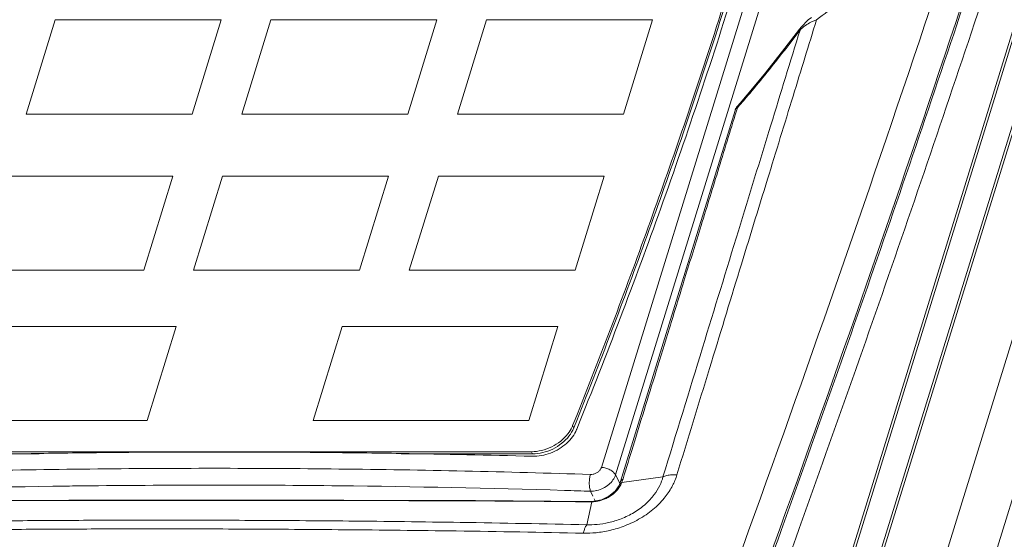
# Model space of a CAD drawing. Header units: millimetres. Extents: x -473 to 23648, y -382 to 1866.
# Tile 78 of 256: x 3190 to 3272, y 516 to 559. Entities that reach past the tile are written whole.
import ezdxf

# ---------------------------------------------------------------- set-up
doc = ezdxf.new("R2010")
doc.units = ezdxf.units.MM
doc.header["$LTSCALE"] = 80
doc.layers.get('0').update_dxf_attribs({"linetype": 'CONTINUOUS'})

msp = doc.modelspace()

# ---------------------------------------------------------------- linework, layer by layer
at = {"color": 0, "linetype": 'Continuous', "lineweight": 0}
for p, q in [((3266, 511.143), (3297.832, 614.151)), ((3269.58, 509.455), (3301.412, 612.463)), ((3238.434, 521.972), (3263.948, 604.535)), ((3239.611, 521.36), (3265.125, 603.923)), ((3260.486, 511.122), (3288.494, 601.753)), ((3260.713, 511.143), (3288.721, 601.774)), ((3285.96, 601.277), (3257.953, 510.646)), ((3286.187, 601.298), (3258.18, 510.667)), ((3190.537, 551.386), (3192.957, 559.219)), ((3192.957, 559.219), (3206.773, 559.219)), ((3206.773, 559.219), (3204.352, 551.386)), ((3208.497, 551.386), (3210.918, 559.219)), ((3210.918, 559.219), (3224.734, 559.219)), ((3224.734, 559.219), (3222.313, 551.386)), ((3226.458, 551.386), (3228.879, 559.219)), ((3228.879, 559.219), (3242.694, 559.219)), ((3242.694, 559.219), (3240.274, 551.386)), ((3255.061, 558.629), (3254.927, 558.46)), ((3254.975, 558.383), (3254.927, 558.46)), ((3250.538, 552.949), (3249.978, 552.298)), ((3250.747, 553.195), (3250.538, 552.949)), ((3250.76, 553.076), (3250.747, 553.195)), ((3250.814, 553.14), (3250.76, 553.076)), ((3249.761, 551.916), (3249.678, 551.649)), ((3249.831, 551.995), (3249.761, 551.916)), ((3249.978, 552.298), (3249.763, 552.054)), ((3204.352, 551.386), (3190.537, 551.386)), ((3222.313, 551.386), (3208.497, 551.386)), ((3240.274, 551.386), (3226.458, 551.386)), ((3188.939, 546.216), (3202.755, 546.216)), ((3202.755, 546.216), (3200.334, 538.382)), ((3204.479, 538.382), (3206.9, 546.216)), ((3206.9, 546.216), (3220.715, 546.216)), ((3220.715, 546.216), (3218.295, 538.382)), ((3222.44, 538.382), (3224.86, 546.216)), ((3224.86, 546.216), (3238.676, 546.216)), ((3238.676, 546.216), (3236.256, 538.382)), ((3200.334, 538.382), (3186.518, 538.382)), ((3218.295, 538.382), (3204.479, 538.382)), ((3236.256, 538.382), (3222.44, 538.382)), ((3185.073, 533.706), (3203.034, 533.706)), ((3203.034, 533.706), (3200.613, 525.873)), ((3216.85, 533.706), (3214.429, 525.873)), ((3234.81, 533.706), (3216.85, 533.706)), ((3232.39, 525.873), (3234.81, 533.706)), ((3242.856, 529.981), (3240.023, 520.794)), ((3200.613, 525.873), (3182.652, 525.873)), ((3214.429, 525.873), (3232.39, 525.873)), ((3236.039, 525.454), (3236.131, 525.268)), ((3236.665, 525.868), (3236.385, 525.171)), ((3236.131, 525.268), (3236.183, 525.399)), ((3236.385, 525.171), (3236.37, 525.134)), ((3180.829, 523.287), (3232.615, 523.287)), ((3180.921, 523.101), (3191.618, 523.101)), ((3221.759, 523.101), (3232.706, 523.101)), ((3232.615, 523.287), (3232.706, 523.101)), ((3239.972, 520.653), (3239.611, 521.36)), ((3239.939, 520.561), (3239.901, 520.475)), ((3240.023, 520.794), (3239.939, 520.561)), ((3243.562, 521.185), (3240.125, 520.716)), ((3237.732, 519.582), (3237.536, 519.994)), ((3205.456, 519.23), (3205.524, 519.245)), ((3205.524, 519.23), (3205.456, 519.23)), ((3237.212, 517.202), (3237.636, 519.113)), ((3237.262, 519.111), (3237.365, 519.148)), ((3237.695, 519.151), (3237.365, 519.148)), ((3237.636, 519.113), (3237.695, 519.151)), ((3237.803, 519.157), (3237.695, 519.151)), ((3237.923, 519.181), (3237.833, 519.371))]:
    msp.add_line(p, q, dxfattribs=at)
for points in [[(3255.93, 559.438), (3255.653, 559.221), (3255.061, 558.629)], [(3254.927, 558.46), (3253.715, 556.87), (3252.096, 554.83), (3250.747, 553.195)], [(3249.557, 551.687), (3246.122, 540.563), (3242.856, 529.981)], [(3239.901, 520.475), (3239.567, 519.987), (3239.064, 519.573), (3238.45, 519.288), (3237.803, 519.157)], [(3205.524, 519.245), (3194.1, 519.237), (3183.181, 519.211), (3173.786, 519.148)], [(3237.365, 519.148), (3227.947, 519.211), (3217.001, 519.237), (3205.524, 519.245)]]:
    msp.add_lwpolyline(points, dxfattribs=at)
for centre, radius, start, end in [((1500.582, 1149.806), 1861.1, 339.979443, 342.816478), ((1513.783, 1145.167), 1849.496, 339.961803, 342.816732), ((3257.828, 555.288), 4.222, 110.54124, 114.63974), ((3202.393, 593.722), 63.178, 319.25985, 319.95708), ((3250.518, 551.389), 1.006, 145.80312, 162.78248), ((3250.508, 551.396), 0.993, 138.49691, 145.80428), ((3204.265, 592.11), 60.708, 318.63991, 319.25945), ((3233.69, 526.396), 2.531, 335.54107, 338.13841), ((3206.291, -409.224), 932.477, 90.901696, 91.558859), ((3206.309, -469.457), 992.714, 88.477977, 89.108191), ((3236.194, 522.301), 4.239, 338.04457, 338.54266), ((3205.908, -393.008), 913.509, 90.753087, 91.907072), ((3205.597, -466.558), 987.069, 88.145752, 88.272714), ((3237.385, 527.058), 7.948, 269.11008, 269.85343), ((3237.386, 527.483), 8.373, 269.85211, 270.41118), ((3237.384, 527.799), 8.689, 270.41176, 271.66155), ((3237.592, 521.712), 2.598, 270.96458, 272.31745), ((3237.588, 521.801), 2.688, 272.33094, 276.06189), ((3237.57, 521.965), 2.853, 276.07933, 281.48245)]:
    msp.add_arc(centre, radius, start, end, dxfattribs=at)
for points, start_tangent, end_tangent in [([(3251.415, 511.257), (3255.91, 523.734), (3260.307, 536.212), (3264.606, 548.689), (3268.806, 561.167), (3272.908, 573.644), (3276.911, 586.121), (3280.816, 598.598)], (0.342255, 0.939607), (0.295247, 0.955421)), ([(3252.636, 510.646), (3257.132, 523.123), (3261.528, 535.601), (3265.827, 548.079), (3270.027, 560.556), (3274.128, 573.034), (3278.132, 585.511), (3282.036, 597.987)], (0.342236, 0.939614), (0.295247, 0.955421)), ([(3265.28, 567.46), (3263.111, 565.071), (3260.041, 562.174), (3256.347, 559.242)], (-0.64576, -0.76354), (-0.809137, -0.58762)), ([(3236.039, 525.454), (3242.151, 541.472), (3247.651, 557.514), (3250.541, 566.768)], (0.372216, 0.928146), (0.288352, 0.957524)), ([(3236.183, 525.399), (3242.243, 541.286), (3247.742, 557.327), (3250.676, 566.727)], (0.37196, 0.928249), (0.288045, 0.957617)), ([(3250.971, 566.636), (3249.925, 563.202), (3243.588, 544.141), (3236.665, 525.868)], (-0.287684, -0.957725), (-0.372718, -0.927945)), ([(3256.347, 559.242), (3254.393, 552.891), (3252.263, 545.958), (3249.944, 538.408), (3247.432, 530.212), (3244.721, 521.353)], (-0.294096, -0.955776), (-0.292358, -0.956309)), ([(3256.068, 559.126), (3255.884, 559.037), (3255.415, 558.752)], (-0.90897, -0.416861), (-0.816789, -0.576936)), ([(3254.975, 558.383), (3252.543, 550.474), (3249.84, 541.673), (3246.85, 531.923), (3243.562, 521.185)], (-0.293986, -0.95581), (-0.292575, -0.956243)), ([(3254.975, 558.383), (3253.642, 556.638), (3252.241, 554.873), (3250.814, 553.14)], (-0.599753, -0.800185), (-0.642872, -0.765974)), ([(3255.415, 558.752), (3254.975, 558.383)], (-0.816789, -0.576936), (-0.704778, -0.709428)), ([(3249.601, 551.777), (3249.557, 551.686)], (-0.563333, -0.82623), (-0.295283, -0.95541)), ([(3249.761, 551.916), (3249.673, 551.856), (3249.601, 551.777)], (-0.878577, -0.477601), (-0.563333, -0.82623)), ([(3249.761, 551.916), (3249.757, 552.045)], (-0.400746, 0.916189), (0.594626, 0.804003)), ([(3249.757, 552.045), (3249.764, 552.053)], (0.594626, 0.804003), (0.740589, 0.671959)), ([(3249.678, 551.649), (3248.123, 546.609), (3246.646, 541.823), (3245.309, 537.489), (3244.098, 533.561), (3242.995, 529.985), (3241.988, 526.716), (3241.069, 523.732), (3240.237, 521.029)], (-0.294927, -0.95552), (-0.29408, -0.955781)), ([(3232.615, 523.287), (3233.46, 523.391), (3234.294, 523.694), (3235.044, 524.169), (3235.643, 524.773), (3235.994, 525.349)], (1, 0), (0.413895, 0.910325)), ([(3236.37, 525.134), (3236.033, 524.53), (3235.536, 523.98), (3234.911, 523.518), (3234.197, 523.172), (3233.436, 522.964), (3232.676, 522.907)], (-0.374184, -0.927354), (-0.999648, 0.026547)), ([(3232.706, 523.101), (3233.551, 523.205), (3234.386, 523.507), (3235.136, 523.982), (3235.735, 524.587), (3236.131, 525.268)], (1, 0), (0.372216, 0.928146)), ([(3221.76, 523.137), (3215.265, 523.216), (3197.999, 523.216), (3191.617, 523.137)], (-0.999879, 0.01555), (-0.999876, -0.015753)), ([(3175.354, 521.39), (3195.856, 521.844), (3216.586, 521.844), (3237.521, 521.39)], (0.999443, 0.033386), (0.999476, -0.032356)), ([(3244.721, 521.353), (3244.353, 520.462), (3243.752, 519.529), (3242.865, 518.596), (3241.69, 517.746), (3240.396, 517.117), (3239.142, 516.731), (3237.986, 516.542), (3236.939, 516.5)], (-0.290506, -0.956873), (-0.999764, 0.021724)), ([(3237.521, 521.39), (3237.449, 521.046), (3237.426, 520.661), (3237.457, 520.292), (3237.536, 519.994)], (-0.29594, -0.955206), (0.377109, -0.926169)), ([(3237.521, 521.39), (3237.755, 521.412), (3237.984, 521.492), (3238.186, 521.62), (3238.341, 521.786), (3238.434, 521.972)], (0.999461, -0.032824), (0.295344, 0.955391)), ([(3238.025, 520.046), (3238.065, 520.055), (3238.585, 520.246), (3239.044, 520.548), (3239.398, 520.932), (3239.611, 521.36)], (0.976452, 0.215734), (0.295282, 0.95541)), ([(3238.434, 521.972), (3238.797, 521.918), (3239.145, 521.783), (3239.429, 521.588), (3239.611, 521.36)], (0.999471, -0.032512), (0.455328, -0.890324)), ([(3244.721, 521.353), (3244.286, 521.363), (3243.893, 521.306), (3243.562, 521.185)], (-0.995268, 0.097171), (-0.888405, -0.45906)), ([(3193.902, 520.423), (3195.93, 520.447), (3216.63, 520.447), (3235.35, 520.062)], (0.999913, 0.013193), (0.999546, -0.030142)), ([(3243.562, 521.185), (3243.298, 520.472), (3242.833, 519.71), (3242.122, 518.939), (3241.156, 518.228), (3240.08, 517.701), (3239.036, 517.381), (3238.073, 517.229), (3237.212, 517.202)], (-0.244445, -0.969663), (-0.999419, 0.034073)), ([(3239.976, 520.621), (3239.94, 520.56)], (-0.633934, -0.773387), (-0.370531, -0.92882)), ([(3240.125, 520.716), (3239.945, 520.356)], (-0.352303, -0.935886), (-0.531903, -0.846805)), ([(3240.125, 520.716), (3239.976, 520.621)], (-0.944382, -0.328849), (-0.633934, -0.773387)), ([(3240.237, 521.029), (3240.074, 520.896), (3240.023, 520.794)], (-0.887938, -0.459963), (-0.298647, -0.954364)), ([(3240.237, 521.029), (3240.185, 520.875), (3240.139, 520.75)], (-0.29428, -0.955719), (-0.365804, -0.930692)), ([(3237.536, 519.994), (3238.025, 520.046)], (0.999895, -0.014458), (0.976452, 0.215734)), ([(3239.705, 520.039), (3239.414, 519.762), (3239.082, 519.531), (3238.746, 519.36), (3238.431, 519.244), (3238.138, 519.169)], (-0.668091, -0.744079), (-0.980095, -0.198529)), ([(3239.945, 520.356), (3239.705, 520.039)], (-0.531903, -0.846805), (-0.668091, -0.744079)), ([(3205.456, 519.23), (3203.466, 519.229), (3201.397, 519.228), (3199.33, 519.227), (3197.291, 519.224), (3195.273, 519.222), (3193.214, 519.218), (3191.03, 519.214), (3188.632, 519.208), (3186.009, 519.2), (3183.191, 519.189), (3180.408, 519.175), (3177.894, 519.158), (3175.673, 519.137), (3173.787, 519.112)], (-1, 0), (-0.999882, -0.015368)), ([(3237.262, 519.111), (3235.285, 519.137), (3233.138, 519.157), (3230.814, 519.173), (3228.307, 519.187), (3225.605, 519.198), (3222.727, 519.207), (3220.028, 519.213), (3217.705, 519.218), (3215.605, 519.222), (3213.588, 519.224), (3211.557, 519.227), (3209.498, 519.228), (3207.437, 519.229), (3205.524, 519.23)], (-0.999878, 0.015598), (-1, 0.000012)), ([(3201.878, 517.586), (3196.085, 517.575), (3189.891, 517.54), (3183.263, 517.473), (3176.184, 517.365), (3168.626, 517.202)], (-1, 0.000002), (-0.999682, -0.025223)), ([(3237.212, 517.202), (3226.689, 517.398), (3217.418, 517.512), (3209.201, 517.569), (3201.878, 517.586)], (-0.999752, 0.022284), (-1, 0)), ([(3201.405, 516.861), (3195.587, 516.85), (3189.372, 516.816), (3182.73, 516.754), (3175.646, 516.654), (3168.089, 516.5)], (-1, 0.000003), (-0.999703, -0.024358)), ([(3236.939, 516.5), (3226.357, 516.685), (3217.029, 516.79), (3208.764, 516.844), (3201.405, 516.861)], (-0.999771, 0.02142), (-1, 0)), ([(3236.939, 516.5), (3237.018, 516.808), (3237.111, 517.045), (3237.212, 517.202)], (0.206406, 0.978466), (0.676087, 0.736822))]:
    msp.add_spline(points, degree=3, dxfattribs=dict(at, start_tangent=start_tangent, end_tangent=end_tangent))

doc.saveas('drawing.dxf')
